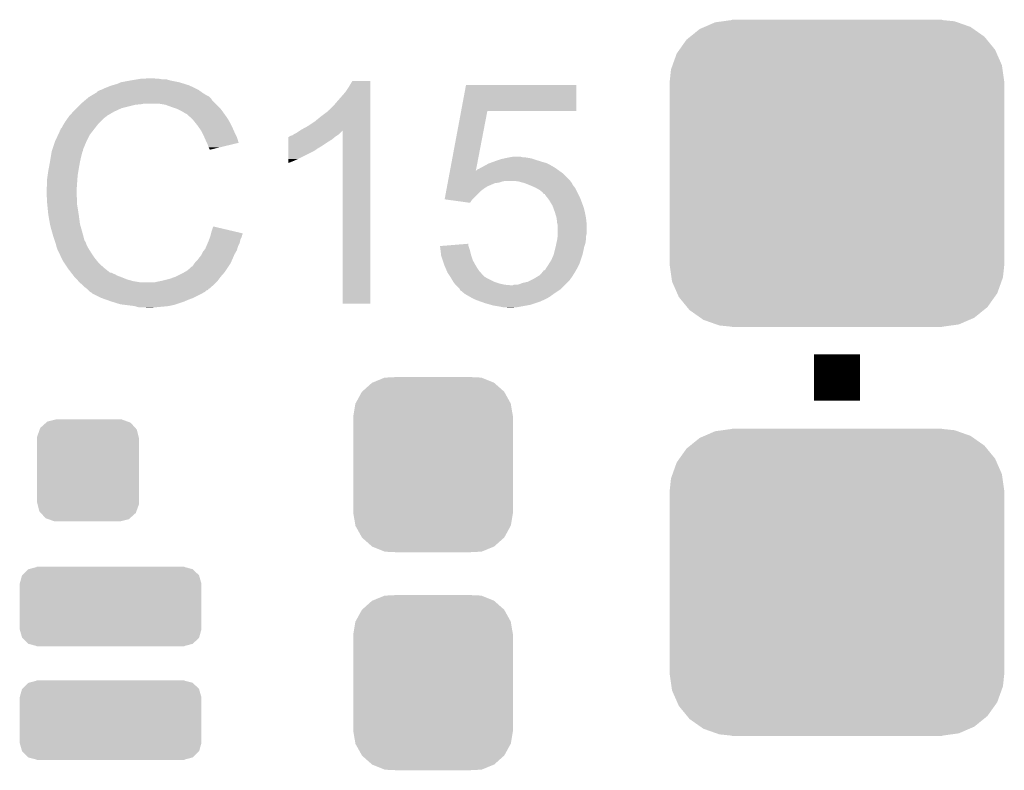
# Model space of a CAD drawing. Extents: x -1.3 to 24.2, y -3.9 to 39.2.
# Tile 37 of 43: x 12.4 to 16.8, y 21.1 to 24.4. Entities that reach past the tile are written whole.
import ezdxf

# ---------------------------------------------------------------- set-up
doc = ezdxf.new("R2010")
doc.units = 0
doc.layers.get('0').update_dxf_attribs({"linetype": 'CONTINUOUS'})
doc.layers.add('BOOST_10_CLICK_V101_GTO', color=14, linetype='CONTINUOUS')
doc.layers.add('BOOST_10_CLICK_V101_GTS', color=12, linetype='CONTINUOUS')

# ---------------------------------------------------------------- blocks, each defined once
blk = doc.blocks.new('CUSTOM_83')
for points in [[(-0.312264, 0.321732), (-0.26893, 0.360448), (0.312592, 0.321732), (0.268592, 0.360448)], [(-0.26893, 0.360448), (-0.267216, 0.361152), (0.268592, 0.360448), (0.26779, 0.361152)], [(-0.267216, 0.361152), (-0.213724, 0.383108), (0.26779, 0.361152), (0.21312, 0.383108)], [(-0.213724, 0.383108), (-0.20803, 0.383392), (0.21312, 0.383108), (0.212412, 0.383392)], [(-0.20803, 0.383392), (-0.154122, 0.38608), (0.212412, 0.383392), (0.154132, 0.38608)], [(-0.341452, 0.269636), (-0.313432, 0.320688), (0.341702, 0.269636), (0.313176, 0.320688)], [(-0.313432, 0.320688), (-0.312264, 0.321732), (0.313176, 0.320688), (0.312592, 0.321732)], [(-0.35179, 0.21082), (-0.342144, 0.268372), (0.35179, 0.21082), (0.34192, 0.268372)], [(-0.342144, 0.268372), (-0.341452, 0.269636), (0.34192, 0.268372), (0.341702, 0.269636)], [(-0.35179, 0.20955), (-0.35179, 0.21082), (0.35179, 0.20955), (0.35179, 0.21082)], [(-0.35179, -0.20955), (-0.35179, 0.20955), (0.35179, -0.20955), (0.35179, 0.20955)], [(-0.35179, -0.21082), (-0.35179, -0.20955), (0.35179, -0.21082), (0.35179, -0.20955)], [(-0.34192, -0.268358), (-0.35179, -0.21082), (0.342148, -0.268358), (0.35179, -0.21082)], [(-0.341702, -0.269636), (-0.34192, -0.268358), (0.341446, -0.269636), (0.342148, -0.268358)], [(-0.313184, -0.320676), (-0.341702, -0.269636), (0.31344, -0.320676), (0.341446, -0.269636)], [(-0.312594, -0.321732), (-0.313184, -0.320676), (0.312258, -0.321732), (0.31344, -0.320676)], [(-0.268602, -0.36044), (-0.312594, -0.321732), (0.26894, -0.36044), (0.312258, -0.321732)], [(-0.267792, -0.361154), (-0.268602, -0.36044), (0.2672, -0.361154), (0.26894, -0.36044)], [(-0.213136, -0.383104), (-0.267792, -0.361154), (0.213734, -0.383104), (0.2672, -0.361154)], [(-0.212414, -0.383394), (-0.213136, -0.383104), (0.207926, -0.383394), (0.213734, -0.383104)], [(-0.154122, -0.38608), (-0.212414, -0.383394), (0.154132, -0.38608), (0.207926, -0.383394)]]:
    blk.add_solid(points)
blk = doc.blocks.new('CUSTOM_88')
for points in [[(-0.360606, 0.164444), (-0.32512, 0.173924), (0.361606, 0.164444), (0.32512, 0.173924)], [(-0.32512, 0.173924), (-0.32512, 0.17526), (0.32512, 0.173924), (0.32512, 0.17526)], [(-0.40005, 0.10033), (-0.389914, 0.13664), (0.40005, 0.10033), (0.389648, 0.13664)], [(-0.389914, 0.13664), (-0.38903, 0.137522), (0.389648, 0.13664), (0.389394, 0.137522)], [(-0.38903, 0.137522), (-0.362498, 0.163938), (0.389394, 0.137522), (0.36213, 0.163938)], [(-0.362498, 0.163938), (-0.360606, 0.164444), (0.36213, 0.163938), (0.361606, 0.164444)], [(-0.40005, 0.09906), (-0.40005, 0.10033), (0.40005, 0.09906), (0.40005, 0.10033)], [(-0.40005, -0.09906), (-0.40005, 0.09906), (0.40005, -0.09906), (0.40005, 0.09906)], [(-0.40005, -0.10033), (-0.40005, -0.09906), (0.40005, -0.10033), (0.40005, -0.09906)], [(-0.389646, -0.13664), (-0.40005, -0.10033), (0.389914, -0.13664), (0.40005, -0.10033)], [(-0.389394, -0.137522), (-0.389646, -0.13664), (0.389028, -0.137522), (0.389914, -0.13664)], [(-0.362128, -0.163938), (-0.389394, -0.137522), (0.362498, -0.163938), (0.389028, -0.137522)], [(-0.361606, -0.164444), (-0.362128, -0.163938), (0.360604, -0.164444), (0.362498, -0.163938)], [(-0.32512, -0.173924), (-0.361606, -0.164444), (0.32512, -0.173924), (0.360604, -0.164444)], [(-0.32512, -0.17526), (-0.32512, -0.173924), (0.32512, -0.17526), (0.32512, -0.173924)]]:
    blk.add_solid(points)
blk = doc.blocks.new('CUSTOM_90')
for points in [[(-0.179738, 0.21478), (-0.141444, 0.224354), (0.174838, 0.21478), (0.148284, 0.224354)], [(-0.141444, 0.224354), (-0.1397, 0.22479), (0.148284, 0.224354), (0.1397, 0.22479)], [(-0.224354, 0.148284), (-0.213014, 0.179738), (0.222644, 0.148284), (0.21478, 0.179738)], [(-0.213014, 0.179738), (-0.210356, 0.187108), (0.21478, 0.179738), (0.20812, 0.187108)], [(-0.210356, 0.187108), (-0.184634, 0.210356), (0.20812, 0.187108), (0.187108, 0.210356)], [(-0.184634, 0.210356), (-0.179738, 0.21478), (0.187108, 0.210356), (0.174838, 0.21478)], [(-0.22479, 0.1397), (-0.224354, 0.148284), (0.22479, 0.1397), (0.222644, 0.148284)], [(-0.22479, -0.1397), (-0.22479, 0.1397), (0.22479, -0.1397), (0.22479, 0.1397)], [(-0.222642, -0.148284), (-0.22479, -0.1397), (0.224354, -0.148284), (0.22479, -0.1397)], [(-0.21478, -0.179738), (-0.222642, -0.148284), (0.213012, -0.179738), (0.224354, -0.148284)], [(-0.208118, -0.187108), (-0.21478, -0.179738), (0.210356, -0.187108), (0.213012, -0.179738)], [(-0.187108, -0.210356), (-0.208118, -0.187108), (0.184632, -0.210356), (0.210356, -0.187108)], [(-0.174836, -0.21478), (-0.187108, -0.210356), (0.179738, -0.21478), (0.184632, -0.210356)], [(-0.148284, -0.224354), (-0.174836, -0.21478), (0.141442, -0.224354), (0.179738, -0.21478)], [(-0.1397, -0.22479), (-0.148284, -0.224354), (0.1397, -0.22479), (0.141442, -0.224354)]]:
    blk.add_solid(points)
blk = doc.blocks.new('CUSTOM_97')
for points in [[(-0.583128, 0.644948), (-0.536078, 0.665316), (0.587958, 0.644948), (0.530324, 0.665316)], [(-0.536078, 0.665316), (-0.503594, 0.669768), (0.530324, 0.665316), (0.517726, 0.669768)], [(-0.503594, 0.669768), (-0.46228, 0.67543), (0.517726, 0.669768), (0.46228, 0.67543)], [(-0.46228, 0.67543), (-0.46228, 0.67691), (0.46228, 0.67543), (0.46228, 0.67691)], [(-0.645876, 0.602148), (-0.604434, 0.635724), (0.648922, 0.602148), (0.601098, 0.635724)], [(-0.604434, 0.635724), (-0.583128, 0.644948), (0.601098, 0.635724), (0.587958, 0.644948)], [(-0.693772, 0.544528), (-0.66231, 0.588832), (0.696126, 0.544528), (0.659832, 0.588832)], [(-0.66231, 0.588832), (-0.645876, 0.602148), (0.659832, 0.588832), (0.648922, 0.602148)], [(-0.72405, 0.476332), (-0.705438, 0.5281), (0.726088, 0.476332), (0.703344, 0.5281)], [(-0.705438, 0.5281), (-0.693772, 0.544528), (0.703344, 0.5281), (0.696126, 0.544528)], [(-0.7366, 0.40259), (-0.730638, 0.458004), (0.7366, 0.40259), (0.728702, 0.458004)], [(-0.730638, 0.458004), (-0.72405, 0.476332), (0.728702, 0.458004), (0.726088, 0.476332)], [(-0.7366, 0.40132), (-0.7366, 0.40259), (0.7366, 0.40132), (0.7366, 0.40259)], [(-0.7366, -0.40132), (-0.7366, 0.40132), (0.7366, -0.40132), (0.7366, 0.40132)], [(-0.7366, -0.40259), (-0.7366, -0.40132), (0.7366, -0.40259), (0.7366, -0.40132)], [(-0.7287, -0.458004), (-0.7366, -0.40259), (0.730638, -0.458004), (0.7366, -0.40259)], [(-0.726088, -0.476332), (-0.7287, -0.458004), (0.724048, -0.476332), (0.730638, -0.458004)], [(-0.703342, -0.5281), (-0.726088, -0.476332), (0.705438, -0.5281), (0.724048, -0.476332)], [(-0.696126, -0.544528), (-0.703342, -0.5281), (0.69377, -0.544528), (0.705438, -0.5281)], [(-0.65983, -0.588832), (-0.696126, -0.544528), (0.66231, -0.588832), (0.69377, -0.544528)], [(-0.648922, -0.602148), (-0.65983, -0.588832), (0.645874, -0.602148), (0.66231, -0.588832)], [(-0.601096, -0.635724), (-0.648922, -0.602148), (0.604434, -0.635724), (0.645874, -0.602148)], [(-0.587958, -0.644948), (-0.601096, -0.635724), (0.583126, -0.644948), (0.604434, -0.635724)], [(-0.530322, -0.665316), (-0.587958, -0.644948), (0.536078, -0.665316), (0.583126, -0.644948)], [(-0.517726, -0.669768), (-0.530322, -0.665316), (0.503592, -0.669768), (0.536078, -0.665316)], [(-0.46228, -0.67543), (-0.517726, -0.669768), (0.46228, -0.67543), (0.503592, -0.669768)], [(-0.46228, -0.67691), (-0.46228, -0.67543), (0.46228, -0.67691), (0.46228, -0.67543)]]:
    blk.add_solid(points)

msp = doc.modelspace()

# ---------------------------------------------------------------- linework, layer by layer
at = {"layer": 'BOOST_10_CLICK_V101_GTO', "const_width": 0.2032}
msp.add_lwpolyline([(16.0274, 22.71268), (16.0274, 22.91588)], dxfattribs=at)
at = {"layer": 'BOOST_10_CLICK_V101_GTO'}
for points in [[(12.824458, 24.09698), (12.8397, 24.10206), (13.18387, 24.09698), (13.17244, 24.10206)], [(12.8397, 24.10206), (12.857482, 24.10714), (13.17244, 24.10206), (13.156186, 24.10714)], [(12.857482, 24.10714), (12.875262, 24.11476), (13.156186, 24.10714), (13.131802, 24.11476)], [(12.875262, 24.11476), (12.9159, 24.12238), (13.131802, 24.11476), (13.093698, 24.12238)], [(12.9159, 24.12238), (12.94638, 24.12746), (13.093698, 24.12238), (13.075924, 24.12746)], [(12.94638, 24.12746), (12.96162, 24.13), (13.058142, 24.12746), (13.042902, 24.13)], [(12.96162, 24.13), (13.007338, 24.13254), (13.030202, 24.13), (13.020042, 24.13254)], [(13.87856, 24.094438), (13.893796, 24.119816), (13.972538, 24.094438), (13.97254, 24.119816)], [(13.893796, 24.119816), (13.893812, 24.11984), (13.97254, 24.119816), (13.893812, 24.11984)], [(14.372836, 23.98776), (14.394194, 24.102036), (14.879296, 23.98776), (14.87932, 24.102036)], [(14.394194, 24.102036), (14.3942, 24.10206), (14.87932, 24.102036), (14.3942, 24.10206)], [(12.745712, 24.05634), (12.766868, 24.06904), (13.253722, 24.05634), (13.2334, 24.06904)], [(12.766868, 24.06904), (12.77112, 24.071592), (13.2334, 24.06904), (13.229828, 24.071592)], [(12.77112, 24.071592), (12.771136, 24.074126), (13.229828, 24.071592), (13.226278, 24.074126)], [(12.771136, 24.074126), (12.781282, 24.0792), (13.226278, 24.074126), (13.219174, 24.0792)], [(12.781282, 24.0792), (12.788894, 24.081738), (13.219174, 24.0792), (13.215618, 24.081738)], [(12.788894, 24.081738), (12.7889, 24.08174), (13.215618, 24.081738), (13.215616, 24.08174)], [(12.7889, 24.08174), (12.79906, 24.08682), (13.215616, 24.08174), (13.205458, 24.08682)], [(12.79906, 24.08682), (12.811758, 24.0919), (13.205458, 24.08682), (13.1953, 24.0919)], [(12.811758, 24.0919), (12.824458, 24.09698), (13.1953, 24.0919), (13.18387, 24.09698)], [(13.82776, 24.03094), (13.86332, 24.07158), (13.972536, 24.03094), (13.972538, 24.07158)], [(13.86332, 24.07158), (13.87856, 24.094438), (13.972538, 24.07158), (13.972538, 24.094438)], [(12.67968, 24.00046), (12.69492, 24.0157), (12.877798, 24.00046), (12.93876, 24.0157)], [(12.69492, 24.0157), (12.69746, 24.01824), (12.93876, 24.0157), (12.964162, 24.01824)], [(12.69746, 24.01824), (12.7, 24.02078), (12.964162, 24.01824), (12.976858, 24.02078)], [(12.7, 24.02078), (12.718008, 24.036018), (13.29182, 24.02078), (13.276582, 24.036018)], [(12.718008, 24.036018), (12.727016, 24.04364), (13.276582, 24.036018), (13.2715, 24.04364)], [(12.727016, 24.04364), (12.733022, 24.048722), (13.2715, 24.04364), (13.266416, 24.048722)], [(12.733022, 24.048722), (12.737246, 24.051258), (13.266416, 24.048722), (13.263878, 24.051258)], [(12.737246, 24.051258), (12.741476, 24.053798), (13.263878, 24.051258), (13.258804, 24.053798)], [(12.741476, 24.053798), (12.745702, 24.056334), (13.258804, 24.053798), (13.256266, 24.056334)], [(12.745702, 24.056334), (12.745712, 24.05634), (13.256266, 24.056334), (13.253722, 24.05634)], [(13.070838, 24.0157), (13.040358, 24.02078), (13.2969, 24.0157), (13.29182, 24.02078)], [(13.09878, 24.00554), (13.070838, 24.0157), (13.30706, 24.00554), (13.2969, 24.0157)], [(13.81252, 24.01316), (13.82776, 24.03094), (13.972536, 24.01316), (13.972536, 24.03094)], [(12.648966, 23.967438), (12.665132, 23.98522), (12.814298, 23.967438), (12.844782, 23.98522)], [(12.665132, 23.98522), (12.67206, 23.99284), (12.844782, 23.98522), (12.86129, 23.99284)], [(12.67206, 23.99284), (12.67968, 24.00046), (12.86129, 23.99284), (12.877798, 24.00046)], [(13.106406, 24.002998), (13.09878, 24.00554), (13.309602, 24.002998), (13.30706, 24.00554)], [(13.121638, 23.99792), (13.106406, 24.002998), (13.313666, 23.99792), (13.309602, 24.002998)], [(13.13688, 23.9903), (13.121638, 23.99792), (13.31976, 23.9903), (13.313666, 23.99792)], [(13.14196, 23.98776), (13.13688, 23.9903), (13.321576, 23.98776), (13.31976, 23.9903)], [(13.154662, 23.98014), (13.14196, 23.98776), (13.327018, 23.98014), (13.321576, 23.98776)], [(13.164816, 23.975062), (13.154662, 23.98014), (13.330646, 23.975062), (13.327018, 23.98014)], [(13.16736, 23.97252), (13.164816, 23.975062), (13.332462, 23.97252), (13.330646, 23.975062)], [(13.187364, 23.95474), (13.16736, 23.97252), (13.345162, 23.95474), (13.332462, 23.97252)], [(13.75664, 23.9649), (13.78712, 23.98777), (13.972536, 23.9649), (13.972536, 23.98777)], [(13.78712, 23.98777), (13.787144, 23.9903), (13.972536, 23.98777), (13.972536, 23.9903)], [(13.787144, 23.9903), (13.789666, 23.990306), (13.972536, 23.9903), (13.972536, 23.990306)], [(13.789666, 23.990306), (13.81252, 24.01316), (13.972536, 23.990306), (13.972536, 24.01316)], [(14.323938, 23.726146), (14.372832, 23.98774), (14.437854, 23.726146), (14.488156, 23.98774)], [(14.372832, 23.98774), (14.372836, 23.98776), (14.488156, 23.98774), (14.879296, 23.98776)], [(12.616182, 23.916644), (12.62126, 23.926798), (12.763786, 23.916644), (12.771684, 23.926798)], [(12.62126, 23.926798), (12.622782, 23.929338), (12.771684, 23.926798), (12.77366, 23.929338)], [(12.622782, 23.929338), (12.628878, 23.9395), (12.77366, 23.929338), (12.783822, 23.9395)], [(12.628878, 23.9395), (12.641324, 23.957278), (12.783822, 23.9395), (12.8016, 23.957278)], [(12.641324, 23.957278), (12.64666, 23.9649), (12.8016, 23.957278), (12.811758, 23.9649)], [(12.64666, 23.9649), (12.646662, 23.964902), (12.811758, 23.9649), (12.81176, 23.964902)], [(12.646662, 23.964902), (12.648966, 23.967438), (12.81176, 23.964902), (12.814298, 23.967438)], [(13.19022, 23.9522), (13.187364, 23.95474), (13.346614, 23.9522), (13.345162, 23.95474)], [(13.202412, 23.93696), (13.19022, 23.9522), (13.35532, 23.93696), (13.346614, 23.9522)], [(13.21054, 23.9268), (13.202412, 23.93696), (13.3604, 23.9268), (13.35532, 23.93696)], [(13.217652, 23.91664), (13.21054, 23.9268), (13.36548, 23.91664), (13.3604, 23.9268)], [(13.69822, 23.92172), (13.7287, 23.94204), (13.972534, 23.92172), (13.972534, 23.94204)], [(13.7287, 23.94204), (13.75664, 23.9649), (13.972534, 23.94204), (13.972536, 23.9649)], [(12.5857, 23.85568), (12.598846, 23.883618), (12.72413, 23.85568), (12.7381, 23.883618)], [(12.598846, 23.883618), (12.60602, 23.898864), (12.7381, 23.883618), (12.749958, 23.898864)], [(12.60602, 23.898864), (12.606026, 23.901406), (12.749958, 23.898864), (12.751934, 23.901406)], [(12.606026, 23.901406), (12.60856, 23.903944), (12.751934, 23.901406), (12.753908, 23.903944)], [(12.60856, 23.903944), (12.611104, 23.91156), (12.753908, 23.903944), (12.759832, 23.91156)], [(12.611104, 23.91156), (12.616182, 23.916644), (12.759832, 23.91156), (12.763786, 23.916644)], [(13.228318, 23.901398), (13.217652, 23.91664), (13.372256, 23.901398), (13.36548, 23.91664)], [(13.232128, 23.89378), (13.228318, 23.901398), (13.37564, 23.89378), (13.372256, 23.901398)], [(13.24102, 23.876), (13.232128, 23.89378), (13.384532, 23.876), (13.37564, 23.89378)], [(13.629644, 23.881082), (13.637262, 23.88616), (13.827762, 23.881082), (13.83538, 23.88616)], [(13.637262, 23.88616), (13.647422, 23.891242), (13.83538, 23.88616), (13.84046, 23.891242)], [(13.647422, 23.891242), (13.662602, 23.901362), (13.84046, 23.891242), (13.850578, 23.901362)], [(13.662602, 23.901362), (13.670278, 23.906478), (13.972534, 23.901362), (13.972534, 23.906478)], [(13.670278, 23.906478), (13.69822, 23.92172), (13.972534, 23.906478), (13.972534, 23.92172)], [(13.85062, 23.139424), (13.850578, 23.901362), (13.972516, 23.139424), (13.972534, 23.901362)], [(12.574692, 23.822656), (12.584852, 23.85314), (12.71016, 23.822656), (12.72286, 23.85314)], [(12.584852, 23.85314), (12.5857, 23.85568), (12.72286, 23.85314), (12.72413, 23.85568)], [(13.24215, 23.873458), (13.24102, 23.876), (13.385802, 23.873458), (13.384532, 23.876)], [(13.25118, 23.85314), (13.24215, 23.873458), (13.391876, 23.85314), (13.385802, 23.873458)], [(13.253724, 23.848054), (13.25118, 23.85314), (13.393394, 23.848054), (13.391876, 23.85314)], [(13.25626, 23.84298), (13.253724, 23.848054), (13.37223, 23.84298), (13.393394, 23.848054)], [(13.26134, 23.827742), (13.25626, 23.84298), (13.308676, 23.827742), (13.37223, 23.84298)], [(13.611874, 23.83536), (13.611878, 23.8506), (13.761722, 23.83536), (13.78458, 23.8506)], [(13.611878, 23.8506), (13.61188, 23.8633), (13.78458, 23.8506), (13.804898, 23.8633)], [(13.61188, 23.8633), (13.611884, 23.87346), (13.804898, 23.8633), (13.81709, 23.87346)], [(13.611884, 23.87346), (13.614406, 23.873466), (13.81709, 23.87346), (13.817098, 23.873466)], [(13.614406, 23.873466), (13.61694, 23.876), (13.817098, 23.873466), (13.82014, 23.876)], [(13.61694, 23.876), (13.616944, 23.876002), (13.82014, 23.876), (13.820142, 23.876002)], [(13.616944, 23.876002), (13.622022, 23.87854), (13.820142, 23.876002), (13.82395, 23.87854)], [(13.622022, 23.87854), (13.629644, 23.881082), (13.82395, 23.87854), (13.827762, 23.881082)], [(12.56665, 23.7871), (12.570036, 23.807418), (12.7, 23.7871), (12.705078, 23.807418)], [(12.570036, 23.807418), (12.570462, 23.809962), (12.705078, 23.807418), (12.70635, 23.809962)], [(12.570462, 23.809962), (12.571306, 23.812496), (12.70635, 23.809962), (12.707618, 23.812496)], [(12.571306, 23.812496), (12.572998, 23.817576), (12.707618, 23.812496), (12.70762, 23.817576)], [(12.572998, 23.817576), (12.573844, 23.820114), (12.70762, 23.817576), (12.710154, 23.820114)], [(12.573844, 23.820114), (12.574692, 23.822656), (12.710154, 23.820114), (12.71016, 23.822656)], [(13.263878, 23.822664), (13.26134, 23.827742), (13.287498, 23.822664), (13.308676, 23.827742)], [(13.266414, 23.820126), (13.263878, 23.822664), (13.276912, 23.820126), (13.287498, 23.822664)], [(13.26642, 23.81761), (13.266414, 23.820126), (13.26642, 23.81761), (13.276912, 23.820126)], [(13.611862, 23.77694), (13.61187, 23.8125), (13.65504, 23.77694), (13.726158, 23.8125)], [(13.61187, 23.8125), (13.611872, 23.81758), (13.726158, 23.8125), (13.73378, 23.81758)], [(13.611872, 23.820118), (13.611874, 23.83536), (13.736318, 23.820118), (13.761722, 23.83536)], [(13.611872, 23.81758), (13.611872, 23.820118), (13.73378, 23.81758), (13.736318, 23.820118)], [(12.5576, 23.7363), (12.56284, 23.76424), (12.68984, 23.7363), (12.69492, 23.76424)], [(12.56284, 23.76424), (12.56665, 23.7871), (12.69492, 23.76424), (12.7, 23.7871)], [(13.61186, 23.76678), (13.611862, 23.77694), (13.63218, 23.76678), (13.65504, 23.77694)], [(13.61186, 23.759192), (13.61186, 23.76678), (13.61186, 23.759192), (13.63218, 23.76678)], [(14.479524, 23.749), (14.493242, 23.75662), (14.767558, 23.749), (14.75232, 23.75662)], [(14.493242, 23.75662), (14.500226, 23.75916), (14.75232, 23.75662), (14.74724, 23.75916)], [(14.500226, 23.75916), (14.514194, 23.76424), (14.74724, 23.75916), (14.72946, 23.76424)], [(14.514194, 23.76424), (14.52118, 23.76678), (14.72946, 23.76424), (14.721206, 23.76678)], [(14.52118, 23.76678), (14.54404, 23.7744), (14.721206, 23.76678), (14.69644, 23.7744)], [(14.54404, 23.7744), (14.551662, 23.77694), (14.69644, 23.7744), (14.688818, 23.77694)], [(14.551662, 23.77694), (14.563504, 23.779478), (14.688818, 23.77694), (14.681202, 23.779478)], [(14.563504, 23.779478), (14.575366, 23.78202), (14.681202, 23.779478), (14.66596, 23.78202)], [(14.575366, 23.78202), (14.58722, 23.78456), (14.66596, 23.78202), (14.653262, 23.78456)], [(14.58722, 23.78456), (14.602462, 23.7871), (14.643102, 23.78456), (14.632942, 23.7871)], [(12.55268, 23.705822), (12.55522, 23.7236), (12.68476, 23.705822), (12.687722, 23.7236)], [(12.55522, 23.7236), (12.5576, 23.7363), (12.687722, 23.7236), (12.68984, 23.7363)], [(14.315864, 23.682958), (14.321562, 23.713438), (14.85138, 23.682958), (14.820902, 23.713438)], [(14.321562, 23.713438), (14.323506, 23.723842), (14.820902, 23.713438), (14.806338, 23.723842)], [(14.323506, 23.723842), (14.323932, 23.726116), (14.4374, 23.723842), (14.43736, 23.726116)], [(14.323932, 23.726116), (14.323938, 23.726146), (14.43876, 23.726116), (14.439906, 23.726146)], [(14.437844, 23.726092), (14.43736, 23.726116), (14.437844, 23.726092), (14.43876, 23.726116)], [(14.4374, 23.723842), (14.437844, 23.726092), (14.806338, 23.723842), (14.803188, 23.726092)], [(14.437844, 23.726092), (14.437854, 23.726146), (14.803188, 23.726092), (14.803114, 23.726146)], [(14.439906, 23.726146), (14.444984, 23.73122), (14.803114, 23.726146), (14.79601, 23.73122)], [(14.444984, 23.73122), (14.452604, 23.733762), (14.79601, 23.73122), (14.792452, 23.733762)], [(14.452604, 23.733762), (14.460222, 23.73884), (14.792452, 23.733762), (14.785342, 23.73884)], [(14.460222, 23.73884), (14.47038, 23.74392), (14.785342, 23.73884), (14.77645, 23.74392)], [(14.47038, 23.74392), (14.479524, 23.749), (14.77645, 23.74392), (14.767558, 23.749)], [(12.55014, 23.68804), (12.55268, 23.705822), (12.683488, 23.68804), (12.68476, 23.705822)], [(12.55014, 23.660102), (12.55014, 23.68804), (12.681494, 23.660102), (12.683488, 23.68804)], [(14.310642, 23.655018), (14.313492, 23.670258), (14.485622, 23.655018), (14.521178, 23.670258)], [(14.313492, 23.670258), (14.313966, 23.6728), (14.521178, 23.670258), (14.538958, 23.6728)], [(14.313966, 23.6728), (14.314916, 23.677878), (14.538958, 23.6728), (14.554198, 23.677878)], [(14.314916, 23.677878), (14.31539, 23.68042), (14.554198, 23.677878), (14.569438, 23.68042)], [(14.31539, 23.68042), (14.315864, 23.682958), (14.853284, 23.68042), (14.85138, 23.682958)], [(14.625318, 23.67788), (14.607538, 23.68042), (14.85519, 23.67788), (14.853284, 23.68042)], [(14.64396, 23.672798), (14.625318, 23.67788), (14.859, 23.672798), (14.85519, 23.67788)], [(14.65326, 23.670262), (14.64396, 23.672798), (14.86027, 23.670262), (14.859, 23.672798)], [(14.672308, 23.662642), (14.65326, 23.670262), (14.86408, 23.662642), (14.86027, 23.670262)], [(12.5476, 23.649942), (12.55014, 23.660102), (12.680768, 23.649942), (12.681494, 23.660102)], [(12.5476, 23.634702), (12.5476, 23.649942), (12.67968, 23.634702), (12.680768, 23.649942)], [(12.5476, 23.6347), (12.5476, 23.634702), (12.679682, 23.6347), (12.67968, 23.634702)], [(12.548744, 23.611838), (12.5476, 23.6347), (12.679682, 23.611838), (12.679682, 23.6347)], [(14.300204, 23.599164), (14.306844, 23.634698), (14.422144, 23.599164), (14.45768, 23.634698)], [(14.306844, 23.634698), (14.309694, 23.649938), (14.45768, 23.634698), (14.478002, 23.649938)], [(14.309694, 23.649938), (14.310168, 23.652478), (14.478002, 23.649938), (14.483076, 23.652478)], [(14.310168, 23.652478), (14.310642, 23.655018), (14.483076, 23.652478), (14.485622, 23.655018)], [(14.67866, 23.6601), (14.672308, 23.662642), (14.866114, 23.6601), (14.86408, 23.662642)], [(14.701518, 23.64994), (14.67866, 23.6601), (14.874242, 23.64994), (14.866114, 23.6601)], [(14.701522, 23.649938), (14.701518, 23.64994), (14.874242, 23.649938), (14.874242, 23.64994)], [(14.719298, 23.639782), (14.701522, 23.649938), (14.87932, 23.639782), (14.874242, 23.649938)], [(14.731998, 23.629622), (14.719298, 23.639782), (14.8844, 23.629622), (14.87932, 23.639782)], [(14.737078, 23.622008), (14.731998, 23.629622), (14.888208, 23.622008), (14.8844, 23.629622)], [(12.549126, 23.604216), (12.548744, 23.611838), (12.68222, 23.604216), (12.679682, 23.611838)], [(12.55014, 23.5839), (12.549126, 23.604216), (12.68222, 23.5839), (12.68222, 23.604216)], [(12.550904, 23.576278), (12.55014, 23.5839), (12.68222, 23.576278), (12.68222, 23.5839)], [(14.30038, 23.59914), (14.300204, 23.599164), (14.42212, 23.59914), (14.422144, 23.599164)], [(14.411948, 23.583902), (14.30038, 23.59914), (14.411948, 23.583902), (14.42212, 23.59914)], [(14.742136, 23.622), (14.737078, 23.622008), (14.888212, 23.622), (14.888208, 23.622008)], [(14.74216, 23.619462), (14.742136, 23.622), (14.88948, 23.619462), (14.888212, 23.622)], [(14.754014, 23.60422), (14.74216, 23.619462), (14.8971, 23.60422), (14.88948, 23.619462)], [(14.75994, 23.5966), (14.754014, 23.60422), (14.899958, 23.5966), (14.8971, 23.60422)], [(14.77518, 23.571202), (14.75994, 23.5966), (14.909482, 23.571202), (14.899958, 23.5966)], [(12.552426, 23.56104), (12.550904, 23.576278), (12.68476, 23.56104), (12.68222, 23.576278)], [(12.55522, 23.533098), (12.552426, 23.56104), (12.68906, 23.533098), (12.68476, 23.56104)], [(14.777954, 23.563578), (14.77518, 23.571202), (14.91234, 23.563578), (14.909482, 23.571202)], [(14.785342, 23.54326), (14.777954, 23.563578), (14.91742, 23.54326), (14.91234, 23.563578)], [(14.79296, 23.517862), (14.785342, 23.54326), (14.9225, 23.517862), (14.91742, 23.54326)], [(12.556118, 23.52802), (12.55522, 23.533098), (12.68984, 23.52802), (12.68906, 23.533098)], [(12.56284, 23.48992), (12.556118, 23.52802), (12.69492, 23.48992), (12.68984, 23.52802)], [(14.792962, 23.51786), (14.79296, 23.517862), (14.9225, 23.51786), (14.9225, 23.517862)], [(14.7955, 23.495002), (14.792962, 23.51786), (14.92504, 23.495002), (14.9225, 23.51786)], [(14.795502, 23.494998), (14.7955, 23.495002), (14.92504, 23.494998), (14.92504, 23.495002)], [(14.79804, 23.484842), (14.795502, 23.494998), (14.92504, 23.484842), (14.92504, 23.494998)], [(12.562842, 23.489918), (12.56284, 23.48992), (12.69492, 23.489918), (12.69492, 23.48992)], [(12.56792, 23.4696), (12.562842, 23.489918), (12.700726, 23.4696), (12.69492, 23.489918)], [(12.572276, 23.45436), (12.56792, 23.4696), (12.70508, 23.45436), (12.700726, 23.4696)], [(12.57808, 23.43404), (12.572276, 23.45436), (12.710502, 23.43404), (12.70508, 23.45436)], [(13.27213, 23.44926), (13.27404, 23.456898), (13.4112, 23.44926), (13.378762, 23.456898)], [(13.27404, 23.456898), (13.281682, 23.479756), (13.378762, 23.456898), (13.281682, 23.479756)], [(14.79804, 23.446738), (14.79804, 23.484842), (14.92504, 23.446738), (14.92504, 23.484842)], [(12.584008, 23.41626), (12.57808, 23.43404), (12.715244, 23.41626), (12.710502, 23.43404)], [(12.584856, 23.413716), (12.584008, 23.41626), (12.717782, 23.413716), (12.715244, 23.41626)], [(12.586548, 23.408638), (12.584856, 23.413716), (12.72032, 23.408638), (12.717782, 23.413716)], [(12.58824, 23.403558), (12.586548, 23.408638), (12.722014, 23.403558), (12.72032, 23.408638)], [(13.25154, 23.393398), (13.258072, 23.408638), (13.390878, 23.393398), (13.398498, 23.408638)], [(13.258072, 23.408638), (13.26134, 23.41626), (13.398498, 23.408638), (13.400022, 23.41626)], [(13.26134, 23.41626), (13.263244, 23.421338), (13.400022, 23.41626), (13.40104, 23.421338)], [(13.263244, 23.421338), (13.267052, 23.431498), (13.40104, 23.421338), (13.40612, 23.431498)], [(13.267052, 23.431498), (13.26896, 23.436582), (13.40612, 23.431498), (13.407388, 23.436582)], [(13.26896, 23.436582), (13.270228, 23.441658), (13.407388, 23.436582), (13.408658, 23.441658)], [(13.270228, 23.441658), (13.271498, 23.446736), (13.408658, 23.441658), (13.411198, 23.446736)], [(13.271498, 23.446736), (13.27213, 23.44926), (13.411198, 23.446736), (13.4112, 23.44926)], [(14.792232, 23.406098), (14.7955, 23.42134), (14.919958, 23.406098), (14.922136, 23.42134)], [(14.7955, 23.42134), (14.795862, 23.42388), (14.922136, 23.42134), (14.9225, 23.42388)], [(14.795862, 23.42388), (14.797676, 23.436578), (14.9225, 23.42388), (14.9225, 23.436578)], [(14.797676, 23.436578), (14.79804, 23.439122), (14.9225, 23.436578), (14.923136, 23.439122)], [(14.79804, 23.439122), (14.79804, 23.446738), (14.923136, 23.439122), (14.92504, 23.446738)], [(12.588876, 23.40102), (12.58824, 23.403558), (12.72286, 23.40102), (12.722014, 23.403558)], [(12.590782, 23.3934), (12.588876, 23.40102), (12.726672, 23.3934), (12.72286, 23.40102)], [(12.593322, 23.385782), (12.590782, 23.3934), (12.73048, 23.385782), (12.726672, 23.3934)], [(12.59586, 23.378162), (12.593322, 23.385782), (12.735244, 23.378162), (12.73048, 23.385782)], [(12.5984, 23.37308), (12.59586, 23.378162), (12.738418, 23.37308), (12.735244, 23.378162)], [(12.601986, 23.36546), (12.5984, 23.37308), (12.74318, 23.36546), (12.738418, 23.37308)], [(12.612744, 23.3426), (12.601986, 23.36546), (12.75842, 23.3426), (12.74318, 23.36546)], [(13.23086, 23.35784), (13.23594, 23.367998), (13.37564, 23.35784), (13.381444, 23.367998)], [(13.23594, 23.367998), (13.242034, 23.375618), (13.381444, 23.367998), (13.3858, 23.375618)], [(13.242034, 23.375618), (13.2461, 23.380702), (13.3858, 23.375618), (13.38725, 23.380702)], [(13.2461, 23.380702), (13.25154, 23.393398), (13.38725, 23.380702), (13.390878, 23.393398)], [(14.279882, 23.393376), (14.311272, 23.395938), (14.405196, 23.393376), (14.404342, 23.395938)], [(14.28242, 23.37308), (14.279882, 23.393376), (14.411958, 23.37308), (14.405196, 23.393376)], [(14.284678, 23.352762), (14.28242, 23.37308), (14.41704, 23.352762), (14.411958, 23.37308)], [(14.311272, 23.395938), (14.40434, 23.403534), (14.404342, 23.395938), (14.40434, 23.403534)], [(14.780262, 23.355302), (14.78788, 23.38578), (14.907258, 23.355302), (14.91379, 23.38578)], [(14.78788, 23.38578), (14.788968, 23.390858), (14.91379, 23.38578), (14.91488, 23.390858)], [(14.788968, 23.390858), (14.792232, 23.406098), (14.91488, 23.390858), (14.919958, 23.406098)], [(12.61872, 23.329898), (12.612744, 23.3426), (12.768582, 23.329898), (12.75842, 23.3426)], [(12.627186, 23.3172), (12.61872, 23.329898), (12.77874, 23.3172), (12.768582, 23.329898)], [(13.199108, 23.317198), (13.202922, 23.32228), (13.357858, 23.317198), (13.36008, 23.32228)], [(13.202922, 23.32228), (13.21054, 23.329902), (13.36008, 23.32228), (13.363416, 23.329902)], [(13.21054, 23.329902), (13.21816, 23.34006), (13.363416, 23.329902), (13.36786, 23.34006)], [(13.21816, 23.34006), (13.228322, 23.352762), (13.36786, 23.34006), (13.373418, 23.352762)], [(13.228322, 23.352762), (13.23086, 23.35784), (13.373418, 23.352762), (13.37564, 23.35784)], [(14.28496, 23.350222), (14.284678, 23.352762), (14.417888, 23.350222), (14.41704, 23.352762)], [(14.291736, 23.329898), (14.28496, 23.350222), (14.42466, 23.329898), (14.417888, 23.350222)], [(14.29766, 23.31212), (14.291736, 23.329898), (14.434538, 23.31212), (14.42466, 23.329898)], [(14.760574, 23.3172), (14.7701, 23.332442), (14.89456, 23.3172), (14.899638, 23.332442)], [(14.7701, 23.332442), (14.78026, 23.3553), (14.899638, 23.332442), (14.907258, 23.3553)], [(14.78026, 23.3553), (14.780262, 23.355302), (14.907258, 23.3553), (14.907258, 23.355302)], [(12.640732, 23.296882), (12.627186, 23.3172), (12.801598, 23.296882), (12.77874, 23.3172)], [(12.64412, 23.2918), (12.640732, 23.296882), (12.807952, 23.2918), (12.801598, 23.296882)], [(12.655844, 23.27656), (12.64412, 23.2918), (12.827004, 23.27656), (12.807952, 23.2918)], [(12.655846, 23.276558), (12.655844, 23.27656), (12.832084, 23.276558), (12.827004, 23.27656)], [(12.659752, 23.27148), (12.655846, 23.276558), (12.842242, 23.27148), (12.832084, 23.276558)], [(13.147038, 23.27402), (13.155922, 23.279098), (13.328014, 23.27402), (13.33246, 23.279098)], [(13.155922, 23.279098), (13.164816, 23.28418), (13.33246, 23.279098), (13.335846, 23.28418)], [(13.164816, 23.28418), (13.17752, 23.29434), (13.335846, 23.28418), (13.34262, 23.29434)], [(13.17752, 23.29434), (13.185144, 23.301962), (13.34262, 23.29434), (13.3477, 23.301962)], [(13.185144, 23.301962), (13.190218, 23.304504), (13.3477, 23.301962), (13.349394, 23.304504)], [(13.190218, 23.304504), (13.1953, 23.31212), (13.349394, 23.304504), (13.354472, 23.31212)], [(13.1953, 23.31212), (13.199108, 23.317198), (13.354472, 23.31212), (13.357858, 23.317198)], [(14.299838, 23.30704), (14.29766, 23.31212), (14.43736, 23.30704), (14.434538, 23.31212)], [(14.308546, 23.286718), (14.299838, 23.30704), (14.45006, 23.286718), (14.43736, 23.30704)], [(14.3129, 23.276558), (14.308546, 23.286718), (14.45895, 23.276558), (14.45006, 23.286718)], [(14.319676, 23.2664), (14.3129, 23.276558), (14.467838, 23.2664), (14.45895, 23.276558)], [(14.726922, 23.274022), (14.730986, 23.2791), (14.871064, 23.274022), (14.87424, 23.2791)], [(14.730986, 23.2791), (14.737086, 23.28672), (14.87424, 23.2791), (14.878592, 23.28672)], [(14.737086, 23.28672), (14.739626, 23.286726), (14.878592, 23.28672), (14.878596, 23.286726)], [(14.739626, 23.286726), (14.744702, 23.291804), (14.878596, 23.286726), (14.881498, 23.291804)], [(14.744702, 23.291804), (14.747242, 23.296882), (14.881498, 23.291804), (14.8844, 23.296882)], [(14.747242, 23.296882), (14.7574, 23.31212), (14.8844, 23.296882), (14.892018, 23.31212)], [(14.7574, 23.31212), (14.760574, 23.3172), (14.892018, 23.31212), (14.89456, 23.3172)], [(12.661708, 23.268938), (12.659752, 23.27148), (12.849864, 23.268938), (12.842242, 23.27148)], [(12.665614, 23.26386), (12.661708, 23.268938), (12.857478, 23.26386), (12.849864, 23.268938)], [(12.66952, 23.258782), (12.665614, 23.26386), (12.871022, 23.258782), (12.857478, 23.26386)], [(12.672062, 23.25624), (12.66952, 23.258782), (12.8778, 23.25624), (12.871022, 23.258782)], [(12.68222, 23.24608), (12.672062, 23.25624), (12.903196, 23.24608), (12.8778, 23.25624)], [(12.682222, 23.246078), (12.68222, 23.24608), (12.9032, 23.246078), (12.903196, 23.24608)], [(12.688316, 23.23846), (12.682222, 23.246078), (12.93114, 23.23846), (12.9032, 23.246078)], [(12.692378, 23.233382), (12.688316, 23.23846), (12.96161, 23.233382), (12.93114, 23.23846)], [(12.692382, 23.23338), (12.692378, 23.233382), (12.961622, 23.23338), (12.96161, 23.233382)], [(12.705078, 23.223222), (12.692382, 23.23338), (13.2842, 23.223222), (13.294358, 23.23338)], [(13.022582, 23.23338), (13.03274, 23.23592), (13.294358, 23.23338), (13.296898, 23.23592)], [(13.03274, 23.23592), (13.04544, 23.23846), (13.296898, 23.23592), (13.299438, 23.23846)], [(13.04544, 23.23846), (13.05814, 23.241), (13.299438, 23.23846), (13.301342, 23.241)], [(13.05814, 23.241), (13.08862, 23.248622), (13.301342, 23.241), (13.307058, 23.248622)], [(13.08862, 23.248622), (13.11656, 23.25878), (13.307058, 23.248622), (13.314678, 23.25878)], [(13.11656, 23.25878), (13.116562, 23.258782), (13.314678, 23.25878), (13.31468, 23.258782)], [(13.116562, 23.258782), (13.147038, 23.27402), (13.31468, 23.258782), (13.328014, 23.27402)], [(14.323062, 23.26132), (14.319676, 23.2664), (14.47292, 23.26132), (14.467838, 23.2664)], [(14.324588, 23.258778), (14.323062, 23.26132), (14.475462, 23.258778), (14.47292, 23.26132)], [(14.329158, 23.25116), (14.324588, 23.258778), (14.48816, 23.25116), (14.475462, 23.258778)], [(14.338298, 23.235922), (14.329158, 23.25116), (14.518638, 23.235922), (14.48816, 23.25116)], [(14.3383, 23.23592), (14.338298, 23.235922), (14.518642, 23.23592), (14.518638, 23.235922)], [(14.344018, 23.2283), (14.3383, 23.23592), (14.541502, 23.2283), (14.518642, 23.23592)], [(14.643102, 23.23084), (14.665962, 23.23592), (14.83868, 23.23084), (14.84376, 23.23592)], [(14.665962, 23.23592), (14.676116, 23.240998), (14.84376, 23.23592), (14.848838, 23.240998)], [(14.676116, 23.240998), (14.691358, 23.24862), (14.848838, 23.240998), (14.85428, 23.24862)], [(14.691358, 23.24862), (14.708294, 23.258782), (14.85428, 23.24862), (14.86154, 23.258782)], [(14.708294, 23.258782), (14.716762, 23.263862), (14.86154, 23.258782), (14.864714, 23.263862)], [(14.716762, 23.263862), (14.726922, 23.274022), (14.864714, 23.263862), (14.871064, 23.274022)], [(12.705082, 23.22322), (12.705078, 23.223222), (13.2842, 23.22322), (13.2842, 23.223222)], [(12.71524, 23.213062), (12.705082, 23.22322), (13.272588, 23.213062), (13.2842, 23.22322)], [(12.725398, 23.20544), (12.71524, 23.213062), (13.263876, 23.20544), (13.272588, 23.213062)], [(12.725416, 23.205424), (12.725398, 23.20544), (13.261334, 23.205424), (13.263876, 23.20544)], [(12.730478, 23.200362), (12.725416, 23.205424), (13.258792, 23.200362), (13.261334, 23.205424)], [(12.733024, 23.197816), (12.730478, 23.200362), (13.25118, 23.197816), (13.258792, 23.200362)], [(12.738098, 23.192742), (12.733024, 23.197816), (13.246102, 23.192742), (13.25118, 23.197816)], [(12.738104, 23.192738), (12.738098, 23.192742), (13.246098, 23.192738), (13.246102, 23.192742)], [(12.745714, 23.187664), (12.738104, 23.192738), (13.23764, 23.187664), (13.246098, 23.192738)], [(14.34592, 23.225762), (14.344018, 23.2283), (14.552924, 23.225762), (14.541502, 23.2283)], [(14.348462, 23.22322), (14.34592, 23.225762), (14.564362, 23.22322), (14.552924, 23.225762)], [(14.351002, 23.22068), (14.348462, 23.22322), (14.592298, 23.22068), (14.564362, 23.22322)], [(14.366236, 23.20544), (14.351002, 23.22068), (14.81328, 23.20544), (14.82852, 23.22068)], [(14.367086, 23.2029), (14.366236, 23.20544), (14.81074, 23.2029), (14.81328, 23.20544)], [(14.368776, 23.197838), (14.367086, 23.2029), (14.803146, 23.197838), (14.81074, 23.2029)], [(14.371316, 23.19782), (14.368776, 23.197838), (14.80312, 23.19782), (14.803146, 23.197838)], [(14.373862, 23.195278), (14.371316, 23.19782), (14.799306, 23.195278), (14.80312, 23.19782)], [(14.389104, 23.18258), (14.373862, 23.195278), (14.78026, 23.18258), (14.799306, 23.195278)], [(14.592298, 23.22068), (14.599924, 23.220682), (14.82852, 23.22068), (14.828522, 23.220682)], [(14.599924, 23.220682), (14.605004, 23.22322), (14.828522, 23.220682), (14.83106, 23.22322)], [(14.605004, 23.22322), (14.622784, 23.223222), (14.83106, 23.22322), (14.831062, 23.223222)], [(14.622784, 23.223222), (14.643102, 23.23084), (14.831062, 23.223222), (14.83868, 23.23084)], [(12.748236, 23.18766), (12.745714, 23.187664), (13.237632, 23.18766), (13.23764, 23.187664)], [(12.74826, 23.185136), (12.748236, 23.18766), (13.233426, 23.185136), (13.237632, 23.18766)], [(12.748292, 23.18512), (12.74826, 23.185136), (13.2334, 23.18512), (13.233426, 23.185136)], [(12.7889, 23.1648), (12.748292, 23.18512), (13.19276, 23.1648), (13.2334, 23.18512)], [(12.81049, 23.15718), (12.7889, 23.1648), (13.17244, 23.15718), (13.19276, 23.1648)], [(12.83208, 23.14956), (12.81049, 23.15718), (13.15466, 23.14956), (13.17244, 23.15718)], [(12.872718, 23.13686), (12.83208, 23.14956), (13.116558, 23.13686), (13.15466, 23.14956)], [(14.41133, 23.169878), (14.389104, 23.18258), (14.76248, 23.169878), (14.78026, 23.18258)], [(14.424658, 23.16226), (14.41133, 23.169878), (14.749144, 23.16226), (14.76248, 23.169878)], [(14.430586, 23.15972), (14.424658, 23.16226), (14.744698, 23.15972), (14.749144, 23.16226)], [(14.442442, 23.15464), (14.430586, 23.15972), (14.733268, 23.15464), (14.744698, 23.15972)], [(14.456666, 23.14956), (14.442442, 23.15464), (14.72184, 23.14956), (14.733268, 23.15464)], [(14.478, 23.14194), (14.456666, 23.14956), (14.69898, 23.14194), (14.72184, 23.14956)], [(12.893038, 23.13432), (12.872718, 23.13686), (13.108938, 23.13432), (13.116558, 23.13686)], [(12.933678, 23.12924), (12.893038, 23.13432), (13.086078, 23.12924), (13.108938, 23.13432)], [(12.942568, 23.1267), (12.933678, 23.12924), (13.06068, 23.1267), (13.086078, 23.12924)], [(12.951456, 23.12416), (12.942568, 23.1267), (13.03274, 23.12416), (13.06068, 23.1267)], [(12.989558, 23.12162), (12.979398, 23.12416), (13.004802, 23.12162), (13.03274, 23.12416)], [(13.972516, 23.1394), (13.85062, 23.139424), (13.972516, 23.1394), (13.972516, 23.139424)], [(14.50467, 23.13432), (14.478, 23.14194), (14.67612, 23.13432), (14.69898, 23.14194)], [(14.513558, 23.13178), (14.50467, 23.13432), (14.66215, 23.13178), (14.67612, 23.13432)], [(14.54404, 23.1267), (14.513558, 23.13178), (14.63421, 23.1267), (14.66215, 23.13178)], [(14.556738, 23.12416), (14.54404, 23.1267), (14.620242, 23.12416), (14.63421, 23.1267)], [(14.579598, 23.12162), (14.569438, 23.12416), (14.592302, 23.12162), (14.620242, 23.12416)]]:
    msp.add_solid(points, dxfattribs=at)

# ---------------------------------------------------------------- block references
at = {"layer": 'BOOST_10_CLICK_V101_GTS'}
for name, p in [('CUSTOM_97', (16.0274, 23.71344)), ('CUSTOM_83', (14.2494, 22.43074)), ('CUSTOM_90', (12.73048, 22.40534)), ('CUSTOM_97', (16.0274, 21.91258)), ('CUSTOM_88', (12.82954, 21.8059)), ('CUSTOM_83', (14.2494, 21.47062)), ('CUSTOM_88', (12.82954, 21.30552))]:
    msp.add_blockref(name, p, dxfattribs=at)

doc.saveas('drawing.dxf')
